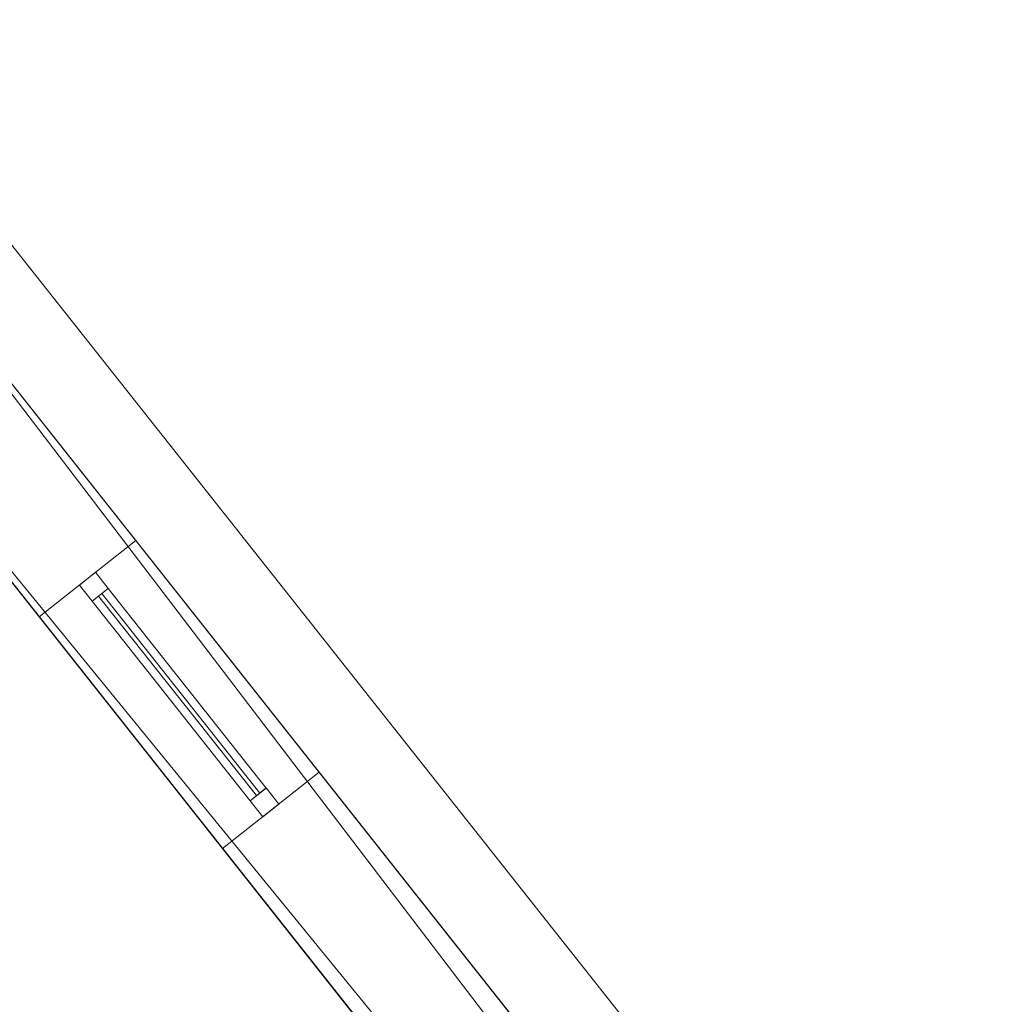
# Model space of a CAD drawing. Header units: millimetres. Extents: x -430348 to -225823, y -86243 to 5084.
# Tile 128 of 256: x -420540 to -418149, y -46233 to -43835. Entities that reach past the tile are written whole.
import ezdxf

# ---------------------------------------------------------------- set-up
doc = ezdxf.new("R2010")
doc.units = ezdxf.units.MM
for name, color, linetype, lineweight in [('A-GLAZ-CURT', 52, 'Continuous', 9), ('A-GLAZ-CWMG', 51, 'Continuous', 9), ('A-ROOF', 132, 'Continuous', 9), ('A-WALL', 113, 'Continuous', 9)]:
    doc.layers.add(name, color=color, linetype=linetype, lineweight=lineweight)

# ---------------------------------------------------------------- blocks, each defined once
blk = doc.blocks.new('System Panel - Glazed-494520-_3D_ Copy 1')
at = {"layer": 'A-GLAZ-CURT', "transparency": 33554471}
mesh = blk.add_polyface(dxfattribs=at)
corners = [(-310, 5), (-310, 5, 1200), (310, 5, 1200), (310, 5)]
mesh.append_faces([[corners[k] for k in face] for face in [(2, 3, 0, 1)]])
mesh = blk.add_polyface(dxfattribs=at)
corners = [(310, -5), (-310, -5), (-310, 5), (310, 5)]
mesh.append_faces([[corners[k] for k in face] for face in [(0, 1, 2, 3)]])
mesh = blk.add_polyface(dxfattribs=at)
corners = [(-310, -5, 1200), (310, -5, 1200), (310, 5, 1200), (-310, 5, 1200)]
mesh.append_faces([[corners[k] for k in face] for face in [(3, 0, 1, 2)]])
mesh = blk.add_polyface(dxfattribs=at)
corners = [(-310, -5), (-310, -5, 1200), (-310, 5, 1200), (-310, 5)]
mesh.append_faces([[corners[k] for k in face] for face in [(0, 1, 2, 3)]])
mesh = blk.add_polyface(dxfattribs=at)
corners = [(310, -5, 1200), (310, -5), (310, 5), (310, 5, 1200)]
mesh.append_faces([[corners[k] for k in face] for face in [(0, 1, 2, 3)]])
mesh = blk.add_polyface(dxfattribs=at)
corners = [(-310, -5), (310, -5), (310, -5, 1200), (-310, -5, 1200)]
mesh.append_faces([[corners[k] for k in face] for face in [(2, 3, 0, 1)]])
blk = doc.blocks.new('Rectangular Mullion - 50mm x 50mm-430103-_3D_ Copy 1')
at = {"layer": 'A-GLAZ-CWMG'}
mesh = blk.add_polyface(dxfattribs=at)
corners = [(0, 25), (-50, 25), (-50, -25), (0, -25)]
mesh.append_faces([[corners[k] for k in face] for face in [(2, 3, 0, 1)]])
mesh = blk.add_polyface(dxfattribs=at)
corners = [(0, 25, -1300), (0, -25, -1300), (-50, -25, -1300), (-50, 25, -1300)]
mesh.append_faces([[corners[k] for k in face] for face in [(0, 1, 2, 3)]])
mesh = blk.add_polyface(dxfattribs=at)
corners = [(-50, 25), (0, 25), (0, 25, -1300), (-50, 25, -1300)]
mesh.append_faces([[corners[k] for k in face] for face in [(3, 0, 1, 2)]])
mesh = blk.add_polyface(dxfattribs=at)
corners = [(-50, -25), (-50, 25), (-50, 25, -1300), (-50, -25, -1300)]
mesh.append_faces([[corners[k] for k in face] for face in [(3, 0, 1, 2)]])
mesh = blk.add_polyface(dxfattribs=at)
corners = [(0, 25), (0, -25), (0, -25, -1300), (0, 25, -1300)]
mesh.append_faces([[corners[k] for k in face] for face in [(3, 0, 1, 2)]])
mesh = blk.add_polyface(dxfattribs=at)
corners = [(0, -25), (-50, -25), (-50, -25, -1300), (0, -25, -1300)]
mesh.append_faces([[corners[k] for k in face] for face in [(3, 0, 1, 2)]])
blk = doc.blocks.new('Rectangular Mullion - 50mm x 50mm-430194-_3D_ Copy 1')
at = {"layer": 'A-GLAZ-CWMG'}
mesh = blk.add_polyface(dxfattribs=at)
corners = [(0, 25), (-50, 25), (-50, -25), (0, -25)]
mesh.append_faces([[corners[k] for k in face] for face in [(2, 3, 0, 1)]])
mesh = blk.add_polyface(dxfattribs=at)
corners = [(0, 25, -620), (0, -25, -620), (-50, -25, -620), (-50, 25, -620)]
mesh.append_faces([[corners[k] for k in face] for face in [(0, 1, 2, 3)]])
mesh = blk.add_polyface(dxfattribs=at)
corners = [(-50, 25), (0, 25), (0, 25, -620), (-50, 25, -620)]
mesh.append_faces([[corners[k] for k in face] for face in [(0, 1, 2, 3)]])
mesh = blk.add_polyface(dxfattribs=at)
corners = [(-50, -25), (-50, 25), (-50, 25, -620), (-50, -25, -620)]
mesh.append_faces([[corners[k] for k in face] for face in [(0, 1, 2, 3)]])
mesh = blk.add_polyface(dxfattribs=at)
corners = [(0, 25), (0, -25), (0, -25, -620), (0, 25, -620)]
mesh.append_faces([[corners[k] for k in face] for face in [(0, 1, 2, 3)]])
mesh = blk.add_polyface(dxfattribs=at)
corners = [(0, -25), (-50, -25), (-50, -25, -620), (0, -25, -620)]
mesh.append_faces([[corners[k] for k in face] for face in [(0, 1, 2, 3)]])
blk = doc.blocks.new('Rectangular Mullion - 50mm x 50mm-430104-_3D_ Copy 1')
at = {"layer": 'A-GLAZ-CWMG'}
mesh = blk.add_polyface(dxfattribs=at)
corners = [(0, 25), (-50, 25), (-50, -25), (0, -25)]
mesh.append_faces([[corners[k] for k in face] for face in [(2, 3, 0, 1)]])
mesh = blk.add_polyface(dxfattribs=at)
corners = [(0, 25, -1300), (0, -25, -1300), (-50, -25, -1300), (-50, 25, -1300)]
mesh.append_faces([[corners[k] for k in face] for face in [(0, 1, 2, 3)]])
mesh = blk.add_polyface(dxfattribs=at)
corners = [(-50, 25), (0, 25), (0, 25, -1300), (-50, 25, -1300)]
mesh.append_faces([[corners[k] for k in face] for face in [(3, 0, 1, 2)]])
mesh = blk.add_polyface(dxfattribs=at)
corners = [(-50, -25), (-50, 25), (-50, 25, -1300), (-50, -25, -1300)]
mesh.append_faces([[corners[k] for k in face] for face in [(3, 0, 1, 2)]])
mesh = blk.add_polyface(dxfattribs=at)
corners = [(0, 25), (0, -25), (0, -25, -1300), (0, 25, -1300)]
mesh.append_faces([[corners[k] for k in face] for face in [(3, 0, 1, 2)]])
mesh = blk.add_polyface(dxfattribs=at)
corners = [(0, -25), (-50, -25), (-50, -25, -1300), (0, -25, -1300)]
mesh.append_faces([[corners[k] for k in face] for face in [(3, 0, 1, 2)]])
blk = doc.blocks.new('Rectangular Mullion - 50mm x 50mm-430195-_3D_ Copy 1')
at = {"layer": 'A-GLAZ-CWMG'}
mesh = blk.add_polyface(dxfattribs=at)
corners = [(0, 25), (-50, 25), (-50, -25), (0, -25)]
mesh.append_faces([[corners[k] for k in face] for face in [(2, 3, 0, 1)]])
mesh = blk.add_polyface(dxfattribs=at)
corners = [(0, 25, -620), (0, -25, -620), (-50, -25, -620), (-50, 25, -620)]
mesh.append_faces([[corners[k] for k in face] for face in [(0, 1, 2, 3)]])
mesh = blk.add_polyface(dxfattribs=at)
corners = [(-50, 25), (0, 25), (0, 25, -620), (-50, 25, -620)]
mesh.append_faces([[corners[k] for k in face] for face in [(0, 1, 2, 3)]])
mesh = blk.add_polyface(dxfattribs=at)
corners = [(-50, -25), (-50, 25), (-50, 25, -620), (-50, -25, -620)]
mesh.append_faces([[corners[k] for k in face] for face in [(0, 1, 2, 3)]])
mesh = blk.add_polyface(dxfattribs=at)
corners = [(0, 25), (0, -25), (0, -25, -620), (0, 25, -620)]
mesh.append_faces([[corners[k] for k in face] for face in [(0, 1, 2, 3)]])
mesh = blk.add_polyface(dxfattribs=at)
corners = [(0, -25), (-50, -25), (-50, -25, -620), (0, -25, -620)]
mesh.append_faces([[corners[k] for k in face] for face in [(0, 1, 2, 3)]])
blk = doc.blocks.new('System Panel - Glazed-494544-_3D_ Copy 1')
at = {"layer": 'A-GLAZ-CURT', "transparency": 33554471}
mesh = blk.add_polyface(dxfattribs=at)
corners = [(-310, 5), (-310, 5, 920), (310, 5, 920), (310, 5)]
mesh.append_faces([[corners[k] for k in face] for face in [(2, 3, 0, 1)]])
mesh = blk.add_polyface(dxfattribs=at)
corners = [(310, -5), (-310, -5), (-310, 5), (310, 5)]
mesh.append_faces([[corners[k] for k in face] for face in [(3, 0, 1, 2)]])
mesh = blk.add_polyface(dxfattribs=at)
corners = [(-310, -5, 920), (310, -5, 920), (310, 5, 920), (-310, 5, 920)]
mesh.append_faces([[corners[k] for k in face] for face in [(3, 0, 1, 2)]])
mesh = blk.add_polyface(dxfattribs=at)
corners = [(-310, -5), (-310, -5, 920), (-310, 5, 920), (-310, 5)]
mesh.append_faces([[corners[k] for k in face] for face in [(0, 1, 2, 3)]])
mesh = blk.add_polyface(dxfattribs=at)
corners = [(310, -5, 920), (310, -5), (310, 5), (310, 5, 920)]
mesh.append_faces([[corners[k] for k in face] for face in [(0, 1, 2, 3)]])
mesh = blk.add_polyface(dxfattribs=at)
corners = [(-310, -5), (310, -5), (310, -5, 920), (-310, -5, 920)]
mesh.append_faces([[corners[k] for k in face] for face in [(3, 0, 1, 2)]])
blk = doc.blocks.new('Rectangular Mullion - 50mm x 50mm-477818-_3D_ Copy 1')
at = {"layer": 'A-GLAZ-CWMG'}
mesh = blk.add_polyface(dxfattribs=at)
corners = [(0, 25), (-50, 25), (-50, -25), (0, -25)]
mesh.append_faces([[corners[k] for k in face] for face in [(2, 3, 0, 1)]])
mesh = blk.add_polyface(dxfattribs=at)
corners = [(0, 25, -1020), (0, -25, -1020), (-50, -25, -1020), (-50, 25, -1020)]
mesh.append_faces([[corners[k] for k in face] for face in [(0, 1, 2, 3)]])
mesh = blk.add_polyface(dxfattribs=at)
corners = [(-50, 25), (0, 25), (0, 25, -1020), (-50, 25, -1020)]
mesh.append_faces([[corners[k] for k in face] for face in [(0, 1, 2, 3)]])
mesh = blk.add_polyface(dxfattribs=at)
corners = [(-50, -25), (-50, 25), (-50, 25, -1020), (-50, -25, -1020)]
mesh.append_faces([[corners[k] for k in face] for face in [(0, 1, 2, 3)]])
mesh = blk.add_polyface(dxfattribs=at)
corners = [(0, 25), (0, -25), (0, -25, -1020), (0, 25, -1020)]
mesh.append_faces([[corners[k] for k in face] for face in [(0, 1, 2, 3)]])
mesh = blk.add_polyface(dxfattribs=at)
corners = [(0, -25), (-50, -25), (-50, -25, -1020), (0, -25, -1020)]
mesh.append_faces([[corners[k] for k in face] for face in [(0, 1, 2, 3)]])
blk = doc.blocks.new('Rectangular Mullion - 50mm x 50mm-477817-_3D_ Copy 1')
at = {"layer": 'A-GLAZ-CWMG'}
mesh = blk.add_polyface(dxfattribs=at)
corners = [(0, 25), (-50, 25), (-50, -25), (0, -25)]
mesh.append_faces([[corners[k] for k in face] for face in [(2, 3, 0, 1)]])
mesh = blk.add_polyface(dxfattribs=at)
corners = [(0, 25, -1020), (0, -25, -1020), (-50, -25, -1020), (-50, 25, -1020)]
mesh.append_faces([[corners[k] for k in face] for face in [(0, 1, 2, 3)]])
mesh = blk.add_polyface(dxfattribs=at)
corners = [(-50, 25), (0, 25), (0, 25, -1020), (-50, 25, -1020)]
mesh.append_faces([[corners[k] for k in face] for face in [(0, 1, 2, 3)]])
mesh = blk.add_polyface(dxfattribs=at)
corners = [(-50, -25), (-50, 25), (-50, 25, -1020), (-50, -25, -1020)]
mesh.append_faces([[corners[k] for k in face] for face in [(0, 1, 2, 3)]])
mesh = blk.add_polyface(dxfattribs=at)
corners = [(0, 25), (0, -25), (0, -25, -1020), (0, 25, -1020)]
mesh.append_faces([[corners[k] for k in face] for face in [(0, 1, 2, 3)]])
mesh = blk.add_polyface(dxfattribs=at)
corners = [(0, -25), (-50, -25), (-50, -25, -1020), (0, -25, -1020)]
mesh.append_faces([[corners[k] for k in face] for face in [(0, 1, 2, 3)]])

msp = doc.modelspace()

# ---------------------------------------------------------------- block references
at = {"layer": 'A-GLAZ-CURT', "transparency": 33554471}
for name, p, rotation in [('System Panel - Glazed-494520-_3D_ Copy 1', (-420151.9, -45478.3, 62796.9), 308.3591392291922), ('System Panel - Glazed-494544-_3D_ Copy 1', (-420151.9, -45478.3, 60136.9), 308.3591392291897)]:
    msp.add_blockref(name, p, dxfattribs=dict(at, rotation=rotation))
at = {"layer": 'A-GLAZ-CWMG'}
for name, p, rotation in [('Rectangular Mullion - 50mm x 50mm-430103-_3D_ Copy 1', (-420375.3, -45196, 64046.9), 128.3591392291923), ('Rectangular Mullion - 50mm x 50mm-477818-_3D_ Copy 1', (-420375.3, -45196, 61106.9), 128.3591392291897)]:
    msp.add_blockref(name, p, dxfattribs=dict(at, rotation=rotation))
at = {"layer": 'A-GLAZ-CWMG', "extrusion": (0.620589, -0.784136, 0), "rotation": 90}
for p in [(-357679.7, 64046.9, -224770.3), (-357679.7, 61106.9, -224770.3)]:
    msp.add_blockref('Rectangular Mullion - 50mm x 50mm-430194-_3D_ Copy 1', p, dxfattribs=at)
at = {"layer": 'A-GLAZ-CWMG', "extrusion": (-0.620589, 0.784136, 0), "rotation": 270}
for p in [(357679.7, 62746.9, 225390.3), (357679.7, 60086.9, 225390.3)]:
    msp.add_blockref('Rectangular Mullion - 50mm x 50mm-430195-_3D_ Copy 1', p, dxfattribs=at)
at = {"layer": 'A-GLAZ-CWMG', "extrusion": (0, 0, -1)}
for name, p, rotation in [('Rectangular Mullion - 50mm x 50mm-430104-_3D_ Copy 1', (419928.5, -45760.6, -62746.9), 231.6408607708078), ('Rectangular Mullion - 50mm x 50mm-477817-_3D_ Copy 1', (419928.5, -45760.6, -60086.9), 231.6408607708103)]:
    msp.add_blockref(name, p, dxfattribs=dict(at, rotation=rotation))

# ---------------------------------------------------------------- meshes
at = {"layer": 'A-ROOF'}
mesh = msp.add_polyface(dxfattribs=at)
corners = [(-408771.2, -59279.5, 64146.9), (-420994.8, -43834.5, 64146.9), (-422471.7, -47233.6, 66446.9)]
mesh.append_faces([[corners[k] for k in face] for face in [(0, 1, 2)]])
mesh = msp.add_polyface(dxfattribs=at)
corners = [(-420994.8, -43834.5, 64046.9), (-408771.2, -59279.5, 64046.9), (-422471.7, -47233.6, 66346.9)]
mesh.append_faces([[corners[k] for k in face] for face in [(2, 0, 1)]])
mesh = msp.add_polyface(dxfattribs=at)
corners = [(-408771.2, -59279.5, 64146.9), (-408771.2, -59279.5, 64046.9), (-420994.8, -43834.5, 64046.9), (-420994.8, -43834.5, 64146.9)]
mesh.append_faces([[corners[k] for k in face] for face in [(3, 0, 1, 2)]])
at = {"layer": 'A-WALL'}
mesh = msp.add_polyface(dxfattribs=at)
corners = [(-409203.2, -59554.2, 57947.5), (-421204.4, -44390.2, 57947.5), (-421390.5, -44155, 57947.5), (-421157.4, -43966.2, 57947.5), (-408820.6, -59554.2, 57947.5)]
mesh.append_faces([[corners[k] for k in face] for face in [(1, 4, 0)]], dxfattribs={"vtx0": -1})
mesh.append_faces([[corners[k] for k in face] for face in [(3, 4, 1, 2)]], dxfattribs={"vtx1": -1})
mesh = msp.add_polyface(dxfattribs=at)
corners = [(-408820.6, -59554.2, 57947.5), (-421157.4, -43966.2, 57947.5), (-421157.4, -43966.2, 64165.6), (-421089.4, -44052.1, 64194.1), (-409648.3, -58508.3, 64194.1), (-408896.1, -59458.8, 64197.3), (-408858.3, -59506.5, 64234.7), (-408820.6, -59554.2, 64272.1), (-409682.9, -58464.6, 64046.9), (-409682.9, -58464.6, 62746.9), (-409012.6, -59311.5, 62746.9), (-409012.6, -59311.5, 64046.9), (-411718.4, -55892.7, 64046.9), (-411718.4, -55892.7, 62746.9), (-410663.4, -57225.7, 62746.9), (-410663.4, -57225.7, 64046.9), (-413356.8, -53822.5, 64046.9), (-413356.8, -53822.5, 62746.9), (-412785.8, -54543.9, 62746.9), (-412785.8, -54543.9, 64046.9), (-415255.8, -51423.1, 64046.9), (-415255.8, -51423.1, 62746.9), (-414362.1, -52552.2, 62746.9), (-414362.1, -52552.2, 64046.9), (-417787.8, -48223.8, 64046.9), (-417787.8, -48223.8, 62746.9), (-416918.9, -49321.6, 62746.9), (-416918.9, -49321.6, 64046.9), (-419314.4, -46294.8, 64046.9), (-419314.4, -46294.8, 62746.9), (-418780.7, -46969.2, 62746.9), (-418780.7, -46969.2, 64046.9), (-420257.7, -45102.9, 64046.9), (-420257.7, -45102.9, 62746.9), (-419810.9, -45667.5, 62746.9), (-419810.9, -45667.5, 64046.9), (-409762.8, -58363.6, 61186.9), (-409762.8, -58363.6, 60326.9), (-409440.1, -58771.4, 60326.9), (-409440.1, -58771.4, 61186.9), (-409223.6, -59044.9, 61186.9), (-409223.6, -59044.9, 60326.9), (-408900.9, -59452.6, 60326.9), (-408900.9, -59452.6, 61186.9), (-412034.2, -55493.7, 61286.9), (-412034.2, -55493.7, 60066.9), (-410582, -57328.5, 60066.9), (-410582, -57328.5, 61286.9), (-413200.9, -54019.5, 61066.9), (-413200.9, -54019.5, 60086.9), (-412878.2, -54427.2, 60086.9), (-412878.2, -54427.2, 61066.9), (-414373.8, -52537.5, 61386.9), (-414373.8, -52537.5, 60086.9), (-413815.3, -53243.2, 60086.9), (-413815.3, -53243.2, 61386.9), (-415763.9, -50781, 61286.9), (-415763.9, -50781, 60266.9), (-415205.4, -51486.7, 60266.9), (-415205.4, -51486.7, 61286.9), (-417713.3, -48317.9, 61286.9), (-417713.3, -48317.9, 60086.9), (-416887.9, -49360.8, 60086.9), (-416887.9, -49360.8, 61286.9), (-419264.8, -46357.6, 61286.9), (-419264.8, -46357.6, 59086.9), (-418582.1, -47220.1, 59086.9), (-418582.1, -47220.1, 61286.9), (-420257.7, -45102.9, 61106.9), (-420257.7, -45102.9, 60086.9), (-419810.9, -45667.5, 60086.9), (-419810.9, -45667.5, 61106.9)]
mesh.append_faces([[corners[k] for k in face] for face in [(11, 5, 10), (65, 70, 64)]], dxfattribs={"vtx0": -1, "vtx1": -1})
mesh.append_faces([[corners[k] for k in face] for face in [(50, 45, 0, 49), (54, 49, 0, 53), (10, 7, 43), (62, 57, 66), (21, 56, 26, 20), (33, 68, 2)]], dxfattribs={"vtx0": -1, "vtx1": -1, "vtx2": -1})
mesh.append_faces([[corners[k] for k in face] for face in [(55, 22, 17, 48)]], dxfattribs={"vtx0": -1, "vtx1": -1, "vtx2": -1, "vtx3": -1})
mesh.append_faces([[corners[k] for k in face] for face in [(18, 44, 51, 48), (4, 8, 15, 12), (4, 16, 23, 20), (65, 1, 69, 70), (66, 53, 0, 1), (60, 67, 25, 26), (3, 28, 35, 32)]], dxfattribs={"vtx0": -1, "vtx1": -1, "vtx3": -1})
mesh.append_faces([[corners[k] for k in face] for face in [(0, 42, 43, 7), (47, 36, 37, 46), (45, 50, 51, 44), (15, 8, 9, 14), (39, 9, 10), (13, 18, 19, 12), (17, 22, 23, 16), (57, 62, 63, 56), (67, 60, 61, 66), (34, 71, 68, 33), (52, 21, 22, 55), (20, 26, 27), (3, 32, 33, 2)]], dxfattribs={"vtx0": -1, "vtx2": -1})
mesh.append_faces([[corners[k] for k in face] for face in [(10, 43, 40, 39), (9, 39, 36, 47), (13, 47, 44, 18), (47, 13, 14, 9), (64, 70, 71, 34)]], dxfattribs={"vtx0": -1, "vtx2": -1, "vtx3": -1})
mesh.append_faces([[corners[k] for k in face] for face in [(45, 46, 0), (6, 7, 10, 5), (17, 18, 48), (61, 62, 66), (65, 66, 1), (27, 24, 3)]], dxfattribs={"vtx1": -1, "vtx2": -1})
mesh.append_faces([[corners[k] for k in face] for face in [(41, 42, 0, 38), (37, 38, 0, 46), (19, 16, 4, 12), (3, 4, 20, 27), (57, 58, 53, 66), (63, 60, 26, 56), (59, 56, 21, 52), (67, 64, 30, 25), (29, 30, 64, 34), (31, 28, 3, 24)]], dxfattribs={"vtx1": -1, "vtx2": -1, "vtx3": -1})
mesh.append_faces([[corners[k] for k in face] for face in [(40, 41, 38, 39), (54, 55, 48, 49), (4, 5, 11, 8), (52, 53, 58, 59), (68, 69, 1, 2), (24, 25, 30, 31), (28, 29, 34, 35)]], dxfattribs={"vtx1": -1, "vtx3": -1})
mesh = msp.add_polyface(dxfattribs=at)
corners = [(-421225, -44364.2, 64405.3), (-421204.4, -44390.2, 64405.3), (-410906.2, -57402.3, 64405.3), (-409648.3, -58508.3, 64194.1), (-421089.4, -44052.1, 64194.1)]
mesh.append_faces([[corners[k] for k in face] for face in [(2, 3, 4)]], dxfattribs={"vtx2": -1})
mesh.append_faces([[corners[k] for k in face] for face in [(4, 0, 1, 2)]], dxfattribs={"vtx3": -1})
mesh = msp.add_polyface(dxfattribs=at)
corners = [(-421390.5, -44155, 57947.5), (-421204.4, -44390.2, 57947.5), (-409203.2, -59554.2, 57947.5), (-409203.2, -59554.2, 60326.9), (-409458.9, -59231.1, 60326.9), (-409458.9, -59231.1, 61186.9), (-409203.2, -59554.2, 61186.9), (-409203.2, -59554.2, 64412.6), (-410906.2, -57402.3, 64405.3), (-421204.4, -44390.2, 64405.3), (-421225, -44364.2, 64405.3), (-421390.5, -44155, 64336), (-409918.1, -58650.8, 62746.9), (-409918.1, -58650.8, 64046.9), (-409247.9, -59497.7, 64046.9), (-409247.9, -59497.7, 62746.9), (-411953.7, -56078.8, 62746.9), (-411953.7, -56078.8, 64046.9), (-410898.7, -57411.9, 64046.9), (-410898.7, -57411.9, 62746.9), (-413592, -54008.7, 62746.9), (-413592, -54008.7, 64046.9), (-413021.1, -54730.1, 64046.9), (-413021.1, -54730.1, 62746.9), (-415491, -51609.3, 62746.9), (-415491, -51609.3, 64046.9), (-414597.4, -52738.4, 64046.9), (-414597.4, -52738.4, 62746.9), (-418023, -48410, 62746.9), (-418023, -48410, 64046.9), (-417154.2, -49507.8, 64046.9), (-417154.2, -49507.8, 62746.9), (-419549.7, -46481, 62746.9), (-419549.7, -46481, 64046.9), (-419016, -47155.4, 64046.9), (-419016, -47155.4, 62746.9), (-420493, -45289.1, 62746.9), (-420493, -45289.1, 64046.9), (-420046.1, -45853.7, 64046.9), (-420046.1, -45853.7, 62746.9), (-409998.1, -58549.8, 60326.9), (-409998.1, -58549.8, 61186.9), (-409675.4, -58957.5, 61186.9), (-409675.4, -58957.5, 60326.9), (-412269.4, -55679.8, 60066.9), (-412269.4, -55679.8, 61286.9), (-410817.3, -57514.7, 61286.9), (-410817.3, -57514.7, 60066.9), (-413436.1, -54205.7, 60086.9), (-413436.1, -54205.7, 61066.9), (-413113.4, -54613.4, 61066.9), (-413113.4, -54613.4, 60086.9), (-414609.1, -52723.6, 60086.9), (-414609.1, -52723.6, 61386.9), (-414050.5, -53429.4, 61386.9), (-414050.5, -53429.4, 60086.9), (-415999.2, -50967.2, 60266.9), (-415999.2, -50967.2, 61286.9), (-415440.6, -51672.9, 61286.9), (-415440.6, -51672.9, 60266.9), (-417948.5, -48504.1, 60086.9), (-417948.5, -48504.1, 61286.9), (-417123.2, -49547, 61286.9), (-417123.2, -49547, 60086.9), (-419500, -46543.7, 59086.9), (-419500, -46543.7, 61286.9), (-418817.4, -47406.3, 61286.9), (-418817.4, -47406.3, 59086.9), (-420493, -45289.1, 60086.9), (-420493, -45289.1, 61106.9), (-420046.1, -45853.7, 61106.9), (-420046.1, -45853.7, 60086.9)]
mesh.append_faces([[corners[k] for k in face] for face in [(68, 64, 71), (56, 52, 59), (36, 69, 39), (28, 61, 31), (4, 43, 2, 3), (19, 12, 18)]], dxfattribs={"vtx0": -1, "vtx1": -1})
mesh.append_faces([[corners[k] for k in face] for face in [(61, 28, 66, 60), (62, 57, 31, 61), (32, 39, 65, 35), (36, 11, 69), (30, 25, 9, 29), (52, 67, 2), (54, 20, 27, 53), (20, 54, 49, 23), (13, 8, 18, 12)]], dxfattribs={"vtx0": -1, "vtx1": -1, "vtx2": -1})
mesh.append_faces([[corners[k] for k in face] for face in [(67, 52, 56, 63)]], dxfattribs={"vtx0": -1, "vtx1": -1, "vtx2": -1, "vtx3": -1})
mesh.append_faces([[corners[k] for k in face] for face in [(2, 44, 51, 48), (2, 48, 55, 52), (15, 42, 5, 6), (8, 26, 21, 22), (8, 22, 17, 18), (16, 23, 45, 46), (46, 12, 19, 16)]], dxfattribs={"vtx0": -1, "vtx1": -1, "vtx3": -1})
mesh.append_faces([[corners[k] for k in face] for face in [(0, 68, 69, 11), (65, 70, 71, 64), (53, 58, 59, 52), (60, 66, 67), (39, 32, 33, 38), (31, 24, 25, 30), (29, 34, 35, 28), (55, 48, 49, 54), (43, 4, 5, 42), (42, 15, 12), (7, 14, 15, 6)]], dxfattribs={"vtx0": -1, "vtx2": -1})
mesh.append_faces([[corners[k] for k in face] for face in [(68, 0, 1, 64), (39, 69, 70, 65), (35, 65, 66, 28), (9, 37, 38, 33), (9, 33, 34, 29), (53, 27, 24, 58), (23, 49, 50, 45), (2, 43, 40, 47)]], dxfattribs={"vtx0": -1, "vtx2": -1, "vtx3": -1})
mesh.append_faces([[corners[k] for k in face] for face in [(63, 60, 67), (36, 37, 9), (47, 44, 2)]], dxfattribs={"vtx1": -1, "vtx2": -1})
mesh.append_faces([[corners[k] for k in face] for face in [(57, 58, 24, 31), (41, 42, 12, 46)]], dxfattribs={"vtx1": -1, "vtx2": -1, "vtx3": -1})
mesh.append_faces([[corners[k] for k in face] for face in [(67, 64, 1, 2), (62, 63, 56, 57), (8, 9, 25, 26), (50, 51, 44, 45), (46, 47, 40, 41), (26, 27, 20, 21), (16, 17, 22, 23), (13, 14, 7, 8)]], dxfattribs={"vtx1": -1, "vtx3": -1})
mesh.append_faces([[corners[k] for k in face] for face in [(9, 10, 11, 36)]], dxfattribs={"vtx2": -1, "vtx3": -1})
mesh = msp.add_polyface(dxfattribs=at)
corners = [(-420257.7, -45102.9, 64046.9), (-420493, -45289.1, 64046.9), (-420493, -45289.1, 62746.9), (-420257.7, -45102.9, 62746.9)]
mesh.append_faces([[corners[k] for k in face] for face in [(2, 3, 0, 1)]])
mesh = msp.add_polyface(dxfattribs=at)
corners = [(-420493, -45289.1, 64046.9), (-420257.7, -45102.9, 64046.9), (-419810.9, -45667.5, 64046.9), (-420046.1, -45853.7, 64046.9)]
mesh.append_faces([[corners[k] for k in face] for face in [(0, 1, 2, 3)]])
mesh = msp.add_polyface(dxfattribs=at)
corners = [(-420257.7, -45102.9, 62746.9), (-420493, -45289.1, 62746.9), (-420046.1, -45853.7, 62746.9), (-419810.9, -45667.5, 62746.9)]
mesh.append_faces([[corners[k] for k in face] for face in [(3, 0, 1, 2)]])
mesh = msp.add_polyface(dxfattribs=at)
corners = [(-420493, -45289.1, 60086.9), (-420257.7, -45102.9, 60086.9), (-420257.7, -45102.9, 61106.9), (-420493, -45289.1, 61106.9)]
mesh.append_faces([[corners[k] for k in face] for face in [(1, 2, 3, 0)]])
mesh = msp.add_polyface(dxfattribs=at)
corners = [(-420493, -45289.1, 61106.9), (-420257.7, -45102.9, 61106.9), (-419810.9, -45667.5, 61106.9), (-420046.1, -45853.7, 61106.9)]
mesh.append_faces([[corners[k] for k in face] for face in [(1, 2, 3, 0)]])
mesh = msp.add_polyface(dxfattribs=at)
corners = [(-420257.7, -45102.9, 60086.9), (-420493, -45289.1, 60086.9), (-420046.1, -45853.7, 60086.9), (-419810.9, -45667.5, 60086.9)]
mesh.append_faces([[corners[k] for k in face] for face in [(3, 0, 1, 2)]])
mesh = msp.add_polyface(dxfattribs=at)
corners = [(-420046.1, -45853.7, 64046.9), (-419810.9, -45667.5, 64046.9), (-419810.9, -45667.5, 62746.9), (-420046.1, -45853.7, 62746.9)]
mesh.append_faces([[corners[k] for k in face] for face in [(1, 2, 3, 0)]])
mesh = msp.add_polyface(dxfattribs=at)
corners = [(-420046.1, -45853.7, 61106.9), (-419810.9, -45667.5, 61106.9), (-419810.9, -45667.5, 60086.9), (-420046.1, -45853.7, 60086.9)]
mesh.append_faces([[corners[k] for k in face] for face in [(1, 2, 3, 0)]])

doc.saveas('drawing.dxf')
